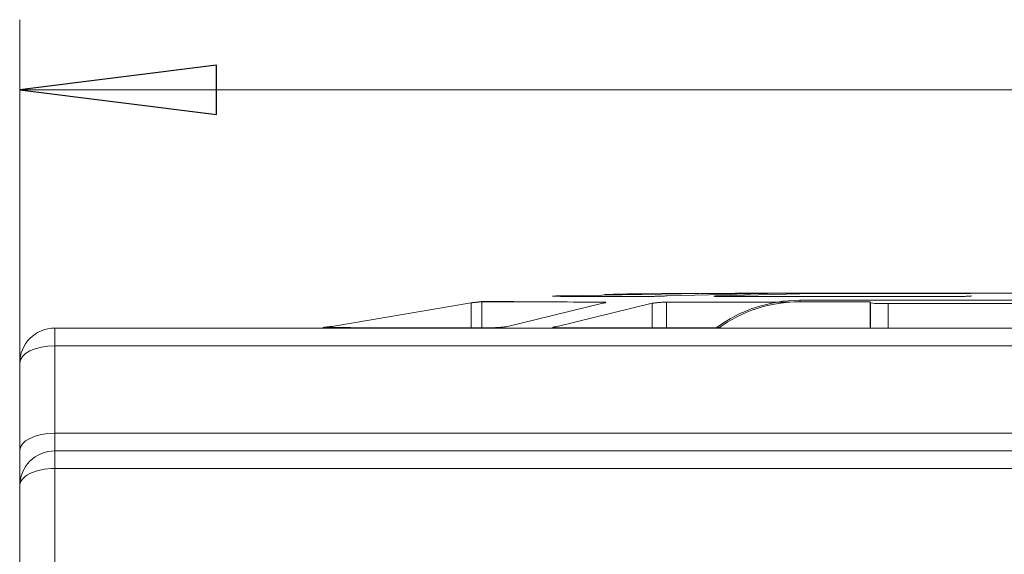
# Model space of a CAD drawing. Header units: millimetres. Extents: x -420 to 420, y -297 to 297.
# Tile 26 of 141: x -246 to -221, y 20 to 34. Entities that reach past the tile are written whole.
import ezdxf

# ---------------------------------------------------------------- set-up
doc = ezdxf.new("R2010")
doc.units = ezdxf.units.MM
doc.header["$MEASUREMENT"] = 0
doc.layers.add('layer 1', color=7, linetype='Continuous')

msp = doc.modelspace()

# ---------------------------------------------------------------- linework, layer by layer
at = {"layer": 'layer 1', "color": 7, "lineweight": 9}
for points in [[(-246.4899, 22.9794), (-246.4899, 22.9794), (-246.4899, 34.3406), (-246.4899, 34.3406)], [(-246.4899, 32.4919), (-246.4899, 32.4919), (-246.4899, 32.4919), (-246.4899, 32.4919)], [(-186.4071, 32.4919), (-186.4071, 32.4919), (-246.4899, 32.4919), (-246.4899, 32.4919)], [(-228.5657, 27.1283), (-228.5657, 27.1283), (-232.1952, 27.0663), (-232.1952, 27.0663)], [(-229.6011, 27.1109), (-229.6011, 27.1109), (-232.1915, 27.0674), (-232.1915, 27.0674)], [(-229.4455, 27.0634), (-229.4455, 27.0634), (-226.8872, 27.1281), (-226.8872, 27.1281)], [(-228.1449, 27.0626), (-228.1449, 27.0626), (-225.5926, 27.1279), (-225.5926, 27.1279)], [(-234.6065, 26.8822), (-234.6065, 26.8822), (-238.2229, 26.2649), (-238.2229, 26.2649)], [(-234.608, 26.8798), (-234.608, 26.8798), (-238.2222, 26.2625), (-238.2222, 26.2625)], [(-234.608, 26.2229), (-234.608, 26.2229), (-234.608, 26.8798), (-234.608, 26.8798)], [(-234.3301, 26.9094), (-234.3301, 26.9094), (-234.3301, 26.2226), (-234.3301, 26.2226)], [(-233.6888, 26.2525), (-233.6888, 26.2525), (-231.1446, 26.8707), (-231.1446, 26.8707)], [(-232.3836, 26.251), (-232.3836, 26.251), (-229.8416, 26.8689), (-229.8416, 26.8689)], [(-229.8416, 26.2211), (-229.8416, 26.2211), (-229.8416, 26.8689), (-229.8416, 26.8689)], [(-229.4654, 26.8996), (-229.4654, 26.8996), (-229.4654, 26.2211), (-229.4654, 26.2211)], [(-225.9584, 26.9473), (-226.7549, 26.9473), (-227.5298, 26.6903), (-228.1684, 26.2146)], [(-225.9521, 26.9073), (-226.7255, 26.9073), (-227.4792, 26.6652), (-228.1075, 26.2146)], [(-225.9584, 26.9473), (-225.9584, 26.9473), (-225.9521, 26.9073), (-225.9521, 26.9073)], [(-225.9584, 26.9473), (-225.9584, 26.9473), (-214.8664, 26.9473), (-214.8664, 26.9473)], [(-225.9521, 26.9073), (-225.9521, 26.9073), (-224.1034, 26.9073), (-224.1034, 26.9073)], [(-224.1034, 26.9073), (-224.1034, 26.9073), (-224.1036, 26.2146), (-224.1036, 26.2146)], [(-224.0986, 26.8766), (-224.0986, 26.8766), (-224.1034, 26.9073), (-224.1034, 26.9073)], [(-224.0988, 26.2146), (-224.0988, 26.2146), (-224.0986, 26.8766), (-224.0986, 26.8766)], [(-224.0986, 26.8766), (-223.9443, 26.8615), (-223.7892, 26.8565), (-223.6341, 26.8615)], [(-223.6341, 26.8615), (-223.6341, 26.8615), (-223.6342, 26.2146), (-223.6342, 26.2146)], [(-217.1638, 26.8615), (-217.1638, 26.8615), (-223.6341, 26.8615), (-223.6341, 26.8615)], [(-245.5656, 25.7489), (-245.5656, 25.7489), (-245.5656, 26.2146), (-245.5656, 26.2146)], [(-245.5656, 26.2146), (-245.5656, 26.2146), (-196.575, 26.2146), (-196.575, 26.2146)], [(-238.5011, 26.2307), (-238.5011, 26.2307), (-238.5011, 26.2146), (-238.5011, 26.2146)], [(-232.3836, 26.251), (-232.3836, 26.251), (-232.3836, 26.222), (-232.3836, 26.222)], [(-245.5656, 25.7489), (-245.5656, 25.7489), (-245.5656, 23.4451), (-245.5656, 23.4451)], [(-196.575, 25.7489), (-196.575, 25.7489), (-245.5656, 25.7489), (-245.5656, 25.7489)], [(-246.4899, 22.9866), (-246.4899, 22.9866), (-246.4899, 25.2903), (-246.4899, 25.2903)], [(-245.5656, 22.9794), (-245.5656, 22.9794), (-245.5656, 23.4451), (-245.5656, 23.4451)], [(-245.5656, 23.4451), (-245.5656, 23.4451), (-196.575, 23.4451), (-196.575, 23.4451)], [(-246.4899, 22.9866), (-246.4899, 22.9866), (-246.4899, 22.055), (-246.4899, 22.055)], [(-245.5656, 22.9794), (-245.5656, 22.9794), (-245.5656, 22.5172), (-245.5656, 22.5172)], [(-245.5656, 22.9794), (-245.5656, 22.9794), (-187.3315, 22.9794), (-187.3315, 22.9794)], [(-246.2193, 22.3819), (-246.2193, 22.3819), (-246.2193, 22.3817), (-246.2193, 22.3817)], [(-245.5656, 22.5172), (-245.5656, 22.5172), (-245.5656, 22.5172), (-245.5656, 22.5172)], [(-187.3315, 22.5172), (-187.3315, 22.5172), (-245.5656, 22.5172), (-245.5656, 22.5172)], [(-245.5656, 22.5172), (-245.5656, 22.5172), (-245.5656, -110.5893), (-245.5656, -110.5893)], [(-246.4899, 22.055), (-246.4899, 22.055), (-246.4899, 22.055), (-246.4899, 22.055)], [(-246.4899, -110.1271), (-246.4899, -110.1271), (-246.4899, 22.055), (-246.4899, 22.055)]]:
    msp.add_open_spline(points, degree=3, dxfattribs=at)
at = {"layer": 'layer 1', "color": 7}
msp.add_open_spline([(-241.3136, 33.1389), (-241.3136, 33.1389), (-241.3136, 31.8448), (-241.3136, 31.8448), (-241.3136, 31.8448), (-241.3136, 31.8448), (-246.4899, 32.4919), (-246.4899, 32.4919), (-246.4899, 32.4919), (-246.4899, 32.4919), (-241.3136, 33.1389), (-241.3136, 33.1389)], degree=3, knots=[0, 0, 0, 0, 0.25, 0.25, 0.25, 0.25, 0.5, 0.5, 0.5, 0.5, 1, 1, 1, 1], dxfattribs=at)
at = {"layer": 'layer 1', "color": 7, "lineweight": 9}
for points, knots in [([(-241.3136, 33.1389), (-241.3136, 33.1389), (-241.3136, 31.8448), (-241.3136, 31.8448), (-241.3136, 31.8448), (-241.3136, 31.8448), (-246.4899, 32.4919), (-246.4899, 32.4919)], [0, 0, 0, 0, 0.3333333, 0.3333333, 0.3333333, 0.3333333, 1, 1, 1, 1]), ([(-232.4696, 27.0525), (-232.4705, 27.053), (-232.4712, 27.0538), (-232.4696, 27.0543), (-232.4696, 27.0543), (-232.4677, 27.0549), (-232.4635, 27.0554), (-232.4575, 27.056), (-232.4575, 27.056), (-232.4514, 27.0565), (-232.4435, 27.0571), (-232.4341, 27.0576), (-232.4341, 27.0576), (-232.4244, 27.0582), (-232.413, 27.0589), (-232.4, 27.0595), (-232.4, 27.0595), (-232.3873, 27.06), (-232.3729, 27.0606), (-232.3573, 27.0611), (-232.3573, 27.0611), (-232.3418, 27.0617), (-232.325, 27.0623), (-232.3074, 27.0628), (-232.3074, 27.0628), (-232.2899, 27.0635), (-232.2714, 27.0641), (-232.2525, 27.0647), (-232.2525, 27.0647), (-232.2337, 27.0652), (-232.2144, 27.0658), (-232.1952, 27.0663)], [0, 0, 0, 0, 0.1111111, 0.1111111, 0.1111111, 0.1111111, 0.2222222, 0.2222222, 0.2222222, 0.2222222, 0.3333333, 0.3333333, 0.3333333, 0.3333333, 0.4444444, 0.4444444, 0.4444444, 0.4444444, 0.5555556, 0.5555556, 0.5555556, 0.5555556, 0.6666667, 0.6666667, 0.6666667, 0.6666667, 0.7777778, 0.7777778, 0.7777778, 0.7777778, 1, 1, 1, 1]), ([(-232.1915, 27.0674), (-232.2109, 27.0669), (-232.2303, 27.0663), (-232.2492, 27.0658), (-232.2492, 27.0658), (-232.2682, 27.0652), (-232.2869, 27.0647), (-232.3047, 27.0641), (-232.3047, 27.0641), (-232.3224, 27.0635), (-232.3392, 27.063), (-232.3549, 27.0623), (-232.3549, 27.0623), (-232.3707, 27.0617), (-232.3853, 27.0611), (-232.3984, 27.0606), (-232.3984, 27.0606), (-232.4113, 27.06), (-232.423, 27.0595), (-232.4326, 27.0589), (-232.4326, 27.0589), (-232.4424, 27.0584), (-232.4503, 27.0578), (-232.4564, 27.0573), (-232.4564, 27.0573), (-232.4625, 27.0567), (-232.4668, 27.0562), (-232.4686, 27.0556), (-232.4686, 27.0556), (-232.4703, 27.055), (-232.4696, 27.0545), (-232.4688, 27.0539)], [0, 0, 0, 0, 0.1111111, 0.1111111, 0.1111111, 0.1111111, 0.2222222, 0.2222222, 0.2222222, 0.2222222, 0.3333333, 0.3333333, 0.3333333, 0.3333333, 0.4444444, 0.4444444, 0.4444444, 0.4444444, 0.5555556, 0.5555556, 0.5555556, 0.5555556, 0.6666667, 0.6666667, 0.6666667, 0.6666667, 0.7777778, 0.7777778, 0.7777778, 0.7777778, 1, 1, 1, 1]), ([(-232.4696, 27.0525), (-232.3867, 27.0523), (-232.3037, 27.0519), (-232.1686, 27.0517), (-232.1686, 27.0517), (-232.0333, 27.0513), (-231.8456, 27.0512), (-231.6245, 27.0508), (-231.6245, 27.0508), (-231.4036, 27.0504), (-231.149, 27.0502), (-230.849, 27.0499), (-230.849, 27.0499), (-230.5491, 27.0497), (-230.2036, 27.0493), (-229.8583, 27.0491)], [0, 0, 0, 0, 0.2, 0.2, 0.2, 0.2, 0.4, 0.4, 0.4, 0.4, 0.6, 0.6, 0.6, 0.6, 1, 1, 1, 1]), ([(-228.6108, 27.1275), (-228.9409, 27.1262), (-229.2711, 27.1249), (-229.5919, 27.1229), (-229.5919, 27.1229), (-230.0191, 27.1203), (-230.4295, 27.1168), (-230.7882, 27.1081), (-230.7882, 27.1081), (-230.8943, 27.1055), (-230.996, 27.1024), (-231.0976, 27.0994)], [0, 0, 0, 0, 0.25, 0.25, 0.25, 0.25, 0.5, 0.5, 0.5, 0.5, 1, 1, 1, 1]), ([(-229.4455, 27.0634), (-229.4601, 27.0628), (-229.4745, 27.0623), (-229.4906, 27.0615), (-229.4906, 27.0615), (-229.5065, 27.061), (-229.524, 27.0604), (-229.5421, 27.0599), (-229.5421, 27.0599), (-229.5604, 27.0591), (-229.5791, 27.0586), (-229.5983, 27.058), (-229.5983, 27.058), (-229.6176, 27.0574), (-229.637, 27.0569), (-229.6564, 27.0562), (-229.6564, 27.0562), (-229.6758, 27.0556), (-229.6952, 27.055), (-229.7139, 27.0545), (-229.7139, 27.0545), (-229.7327, 27.0538), (-229.7509, 27.0532), (-229.7682, 27.0526), (-229.7682, 27.0526), (-229.7856, 27.0521), (-229.8023, 27.0515), (-229.817, 27.0508), (-229.817, 27.0508), (-229.8318, 27.0502), (-229.845, 27.0497), (-229.8583, 27.0491)], [0, 0, 0, 0, 0.1111111, 0.1111111, 0.1111111, 0.1111111, 0.2222222, 0.2222222, 0.2222222, 0.2222222, 0.3333333, 0.3333333, 0.3333333, 0.3333333, 0.4444444, 0.4444444, 0.4444444, 0.4444444, 0.5555556, 0.5555556, 0.5555556, 0.5555556, 0.6666667, 0.6666667, 0.6666667, 0.6666667, 0.7777778, 0.7777778, 0.7777778, 0.7777778, 1, 1, 1, 1]), ([(-228.5657, 27.1283), (-228.5326, 27.1284), (-228.4995, 27.1284), (-228.4684, 27.1284), (-228.4684, 27.1284), (-228.4375, 27.1286), (-228.4087, 27.1286), (-228.3834, 27.1286), (-228.3834, 27.1286), (-228.358, 27.1288), (-228.3362, 27.1288), (-228.3213, 27.1288), (-228.3213, 27.1288), (-228.3063, 27.129), (-228.298, 27.129), (-228.2898, 27.129)], [0, 0, 0, 0, 0.2, 0.2, 0.2, 0.2, 0.4, 0.4, 0.4, 0.4, 0.6, 0.6, 0.6, 0.6, 1, 1, 1, 1]), ([(-228.2832, 27.1292), (-228.2913, 27.1292), (-228.2996, 27.129), (-228.3146, 27.129), (-228.3146, 27.129), (-228.3294, 27.129), (-228.351, 27.1288), (-228.376, 27.1288), (-228.376, 27.1288), (-228.4009, 27.1288), (-228.4294, 27.1286), (-228.4599, 27.1286), (-228.4599, 27.1286), (-228.4904, 27.1286), (-228.5231, 27.1284), (-228.5559, 27.1284)], [0, 0, 0, 0, 0.2, 0.2, 0.2, 0.2, 0.4, 0.4, 0.4, 0.4, 0.6, 0.6, 0.6, 0.6, 1, 1, 1, 1]), ([(-213.2078, 27.1292), (-213.5939, 27.1301), (-213.9801, 27.131), (-214.3793, 27.1318), (-214.3793, 27.1318), (-215.3471, 27.1332), (-216.391, 27.1323), (-217.4352, 27.1321), (-217.4352, 27.1321), (-218.6435, 27.1318), (-219.852, 27.132), (-221.066, 27.1321), (-221.066, 27.1321), (-221.7336, 27.1321), (-222.4028, 27.1321), (-223.0719, 27.1321), (-223.0719, 27.1321), (-223.7039, 27.1321), (-224.336, 27.1321), (-224.962, 27.132), (-224.962, 27.132), (-225.538, 27.132), (-226.1091, 27.1316), (-226.6787, 27.1316), (-226.6787, 27.1316), (-227.2061, 27.1316), (-227.7321, 27.1316), (-228.222, 27.1294), (-228.222, 27.1294), (-228.2704, 27.1292), (-228.3185, 27.129), (-228.3665, 27.1288)], [0, 0, 0, 0, 0.1111111, 0.1111111, 0.1111111, 0.1111111, 0.2222222, 0.2222222, 0.2222222, 0.2222222, 0.3333333, 0.3333333, 0.3333333, 0.3333333, 0.4444444, 0.4444444, 0.4444444, 0.4444444, 0.5555556, 0.5555556, 0.5555556, 0.5555556, 0.6666667, 0.6666667, 0.6666667, 0.6666667, 0.7777778, 0.7777778, 0.7777778, 0.7777778, 1, 1, 1, 1]), ([(-228.2898, 27.129), (-228.1582, 27.129), (-228.0266, 27.129), (-227.7883, 27.129), (-227.7883, 27.129), (-227.5502, 27.129), (-227.2052, 27.129), (-226.8604, 27.129)], [0, 0, 0, 0, 0.3333333, 0.3333333, 0.3333333, 0.3333333, 1, 1, 1, 1]), ([(-228.1233, 27.0482), (-228.1375, 27.0488), (-228.1515, 27.0493), (-228.1637, 27.0501), (-228.1637, 27.0501), (-228.1761, 27.0506), (-228.1865, 27.0512), (-228.195, 27.0517), (-228.195, 27.0517), (-228.2037, 27.0525), (-228.2107, 27.053), (-228.2157, 27.0536), (-228.2157, 27.0536), (-228.2207, 27.0541), (-228.2236, 27.0549), (-228.2246, 27.0554), (-228.2246, 27.0554), (-228.2257, 27.056), (-228.2246, 27.0565), (-228.2216, 27.0573), (-228.2216, 27.0573), (-228.2187, 27.0578), (-228.2137, 27.0584), (-228.2068, 27.0589), (-228.2068, 27.0589), (-228.2, 27.0597), (-228.1915, 27.0602), (-228.1809, 27.0608), (-228.1809, 27.0608), (-228.1702, 27.0613), (-228.1575, 27.0621), (-228.1449, 27.0626)], [0, 0, 0, 0, 0.1111111, 0.1111111, 0.1111111, 0.1111111, 0.2222222, 0.2222222, 0.2222222, 0.2222222, 0.3333333, 0.3333333, 0.3333333, 0.3333333, 0.4444444, 0.4444444, 0.4444444, 0.4444444, 0.5555556, 0.5555556, 0.5555556, 0.5555556, 0.6666667, 0.6666667, 0.6666667, 0.6666667, 0.7777778, 0.7777778, 0.7777778, 0.7777778, 1, 1, 1, 1]), ([(-228.1233, 27.0482), (-227.6561, 27.0482), (-227.1889, 27.048), (-226.6925, 27.048), (-226.6925, 27.048), (-226.1964, 27.0478), (-225.6708, 27.0478), (-225.1311, 27.0477), (-225.1311, 27.0477), (-224.5915, 27.0477), (-224.0378, 27.0475), (-223.4719, 27.0475), (-223.4719, 27.0475), (-222.906, 27.0473), (-222.3281, 27.0473), (-221.75, 27.0473)], [0, 0, 0, 0, 0.2, 0.2, 0.2, 0.2, 0.4, 0.4, 0.4, 0.4, 0.6, 0.6, 0.6, 0.6, 1, 1, 1, 1]), ([(-226.807, 27.1288), (-226.8079, 27.1286), (-226.8088, 27.1286), (-226.8122, 27.1286), (-226.8122, 27.1286), (-226.8153, 27.1284), (-226.8207, 27.1284), (-226.8275, 27.1284), (-226.8275, 27.1284), (-226.8345, 27.1283), (-226.8428, 27.1283), (-226.853, 27.1283), (-226.853, 27.1283), (-226.8632, 27.1283), (-226.8752, 27.1281), (-226.8872, 27.1281)], [0, 0, 0, 0, 0.2, 0.2, 0.2, 0.2, 0.4, 0.4, 0.4, 0.4, 0.6, 0.6, 0.6, 0.6, 1, 1, 1, 1]), ([(-226.8604, 27.129), (-226.8451, 27.1288), (-226.8299, 27.1288), (-226.8208, 27.1288), (-226.8208, 27.1288), (-226.812, 27.1288), (-226.8096, 27.1288), (-226.807, 27.1288)], [0, 0, 0, 0, 0.3333333, 0.3333333, 0.3333333, 0.3333333, 1, 1, 1, 1]), ([(-225.5926, 27.1279), (-225.5669, 27.1281), (-225.541, 27.1281), (-225.5116, 27.1283), (-225.5116, 27.1283), (-225.4822, 27.1283), (-225.4493, 27.1283), (-225.4158, 27.1284), (-225.4158, 27.1284), (-225.3826, 27.1284), (-225.3487, 27.1286), (-225.3175, 27.1286), (-225.3175, 27.1286), (-225.2864, 27.1286), (-225.2578, 27.1288), (-225.2291, 27.1288)], [0, 0, 0, 0, 0.2, 0.2, 0.2, 0.2, 0.4, 0.4, 0.4, 0.4, 0.6, 0.6, 0.6, 0.6, 1, 1, 1, 1]), ([(-225.2291, 27.1288), (-224.6865, 27.1288), (-224.1439, 27.1288), (-223.5557, 27.1288), (-223.5557, 27.1288), (-222.9672, 27.1288), (-222.3331, 27.1288), (-221.6988, 27.1288)], [0, 0, 0, 0, 0.3333333, 0.3333333, 0.3333333, 0.3333333, 1, 1, 1, 1]), ([(-221.4443, 27.0619), (-221.4454, 27.0611), (-221.4465, 27.0606), (-221.4502, 27.06), (-221.4502, 27.06), (-221.4537, 27.0593), (-221.46, 27.0587), (-221.4677, 27.0582), (-221.4677, 27.0582), (-221.4757, 27.0576), (-221.4853, 27.0569), (-221.4966, 27.0563), (-221.4966, 27.0563), (-221.5081, 27.0558), (-221.521, 27.055), (-221.5354, 27.0545), (-221.5354, 27.0545), (-221.5496, 27.0539), (-221.5655, 27.0534), (-221.5822, 27.0526), (-221.5822, 27.0526), (-221.599, 27.0521), (-221.6168, 27.0515), (-221.6352, 27.0508), (-221.6352, 27.0508), (-221.6537, 27.0502), (-221.6728, 27.0497), (-221.692, 27.0489), (-221.692, 27.0489), (-221.7112, 27.0484), (-221.7306, 27.0478), (-221.75, 27.0473)], [0, 0, 0, 0, 0.1111111, 0.1111111, 0.1111111, 0.1111111, 0.2222222, 0.2222222, 0.2222222, 0.2222222, 0.3333333, 0.3333333, 0.3333333, 0.3333333, 0.4444444, 0.4444444, 0.4444444, 0.4444444, 0.5555556, 0.5555556, 0.5555556, 0.5555556, 0.6666667, 0.6666667, 0.6666667, 0.6666667, 0.7777778, 0.7777778, 0.7777778, 0.7777778, 1, 1, 1, 1]), ([(-221.6988, 27.1288), (-221.667, 27.1286), (-221.6352, 27.1286), (-221.6066, 27.1286), (-221.6066, 27.1286), (-221.5779, 27.1284), (-221.5524, 27.1284), (-221.5308, 27.1283), (-221.5308, 27.1283), (-221.5092, 27.1283), (-221.4916, 27.1283), (-221.4811, 27.1281), (-221.4811, 27.1281), (-221.4705, 27.1281), (-221.4668, 27.1279), (-221.4633, 27.1279)], [0, 0, 0, 0, 0.2, 0.2, 0.2, 0.2, 0.4, 0.4, 0.4, 0.4, 0.6, 0.6, 0.6, 0.6, 1, 1, 1, 1]), ([(-234.608, 26.8798), (-234.5882, 26.882), (-234.5684, 26.8842), (-234.5492, 26.8864), (-234.5492, 26.8864), (-234.5305, 26.8885), (-234.5124, 26.8905), (-234.495, 26.8922), (-234.495, 26.8922), (-234.4623, 26.8957), (-234.4323, 26.8988), (-234.4072, 26.9014), (-234.4072, 26.9014), (-234.3839, 26.9038), (-234.3647, 26.9059), (-234.3523, 26.9071), (-234.3523, 26.9071), (-234.341, 26.9083), (-234.3356, 26.9088), (-234.3301, 26.9094)], [0, 0, 0, 0, 0.1666667, 0.1666667, 0.1666667, 0.1666667, 0.3333333, 0.3333333, 0.3333333, 0.3333333, 0.5, 0.5, 0.5, 0.5, 0.6666667, 0.6666667, 0.6666667, 0.6666667, 1, 1, 1, 1]), ([(-234.3316, 26.912), (-234.3369, 26.9114), (-234.3423, 26.9107), (-234.3532, 26.9096), (-234.3532, 26.9096), (-234.3654, 26.9083), (-234.3843, 26.9062), (-234.4072, 26.9038), (-234.4072, 26.9038), (-234.4321, 26.9012), (-234.4617, 26.8981), (-234.4941, 26.8948), (-234.4941, 26.8948), (-234.5113, 26.8929), (-234.5294, 26.8909), (-234.5479, 26.8888), (-234.5479, 26.8888), (-234.5671, 26.8868), (-234.5867, 26.8846), (-234.6065, 26.8822)], [0, 0, 0, 0, 0.1666667, 0.1666667, 0.1666667, 0.1666667, 0.3333333, 0.3333333, 0.3333333, 0.3333333, 0.5, 0.5, 0.5, 0.5, 0.6666667, 0.6666667, 0.6666667, 0.6666667, 1, 1, 1, 1]), ([(-233.4856, 26.916), (-233.6747, 26.9153), (-233.8638, 26.9147), (-233.9982, 26.9142), (-233.9982, 26.9142), (-234.1663, 26.9134), (-234.2489, 26.9127), (-234.3316, 26.912)], [0, 0, 0, 0, 0.3333333, 0.3333333, 0.3333333, 0.3333333, 1, 1, 1, 1]), ([(-234.3301, 26.9094), (-234.2384, 26.9086), (-234.1467, 26.9081), (-233.987, 26.9073), (-233.987, 26.9073), (-233.8271, 26.9066), (-233.5989, 26.906), (-233.3275, 26.9053), (-233.3275, 26.9053), (-233.056, 26.9046), (-232.7411, 26.904), (-232.3675, 26.9033), (-232.3675, 26.9033), (-231.9939, 26.9025), (-231.5617, 26.902), (-231.1294, 26.9012)], [0, 0, 0, 0, 0.2, 0.2, 0.2, 0.2, 0.4, 0.4, 0.4, 0.4, 0.6, 0.6, 0.6, 0.6, 1, 1, 1, 1]), ([(-231.0644, 26.8937), (-231.0675, 26.8907), (-231.0706, 26.8879), (-231.0808, 26.8846), (-231.0808, 26.8846), (-231.0869, 26.8826), (-231.0954, 26.8803), (-231.1058, 26.8781), (-231.1058, 26.8781), (-231.117, 26.8757), (-231.1309, 26.8731), (-231.1446, 26.8707)], [0, 0, 0, 0, 0.25, 0.25, 0.25, 0.25, 0.5, 0.5, 0.5, 0.5, 1, 1, 1, 1]), ([(-231.1294, 26.9012), (-231.1111, 26.9009), (-231.0928, 26.9005), (-231.0821, 26.8992), (-231.0821, 26.8992), (-231.0708, 26.8979), (-231.0675, 26.8957), (-231.0644, 26.8937)], [0, 0, 0, 0, 0.3333333, 0.3333333, 0.3333333, 0.3333333, 1, 1, 1, 1]), ([(-229.8416, 26.8689), (-229.8268, 26.8711), (-229.812, 26.8735), (-229.7956, 26.8757), (-229.7956, 26.8757), (-229.7799, 26.8779), (-229.7627, 26.88), (-229.7449, 26.8818), (-229.7449, 26.8818), (-229.7113, 26.8853), (-229.6754, 26.8885), (-229.6394, 26.8913), (-229.6394, 26.8913), (-229.6063, 26.8937), (-229.5728, 26.8959), (-229.5427, 26.8972), (-229.5427, 26.8972), (-229.5151, 26.8985), (-229.4904, 26.899), (-229.4654, 26.8996)], [0, 0, 0, 0, 0.1666667, 0.1666667, 0.1666667, 0.1666667, 0.3333333, 0.3333333, 0.3333333, 0.3333333, 0.5, 0.5, 0.5, 0.5, 0.6666667, 0.6666667, 0.6666667, 0.6666667, 1, 1, 1, 1]), ([(-229.4654, 26.8996), (-228.8912, 26.8992), (-228.3168, 26.8988), (-227.692, 26.8985), (-227.692, 26.8985), (-227.2215, 26.8983), (-226.7225, 26.8981), (-226.2233, 26.8979)], [0, 0, 0, 0, 0.3333333, 0.3333333, 0.3333333, 0.3333333, 1, 1, 1, 1]), ([(-245.5656, 26.2146), (-245.8107, 26.2146), (-246.0459, 26.1172), (-246.2193, 25.9438), (-246.2193, 25.9438), (-246.3927, 25.7706), (-246.4899, 25.5354), (-246.4899, 25.2903)], [0, 0, 0, 0, 0.3333333, 0.3333333, 0.3333333, 0.3333333, 1, 1, 1, 1]), ([(-238.2229, 26.2649), (-238.2449, 26.2621), (-238.2667, 26.2594), (-238.2882, 26.257), (-238.2882, 26.257), (-238.3085, 26.2544), (-238.3285, 26.2522), (-238.3473, 26.2499), (-238.3473, 26.2499), (-238.3656, 26.2479), (-238.3826, 26.2459), (-238.3983, 26.2442), (-238.3983, 26.2442), (-238.4135, 26.2424), (-238.4272, 26.2409), (-238.4396, 26.2394), (-238.4396, 26.2394), (-238.4625, 26.2366), (-238.4808, 26.2342), (-238.49, 26.2329), (-238.49, 26.2329), (-238.4985, 26.2316), (-238.4998, 26.2311), (-238.5011, 26.2307)], [0, 0, 0, 0, 0.1428571, 0.1428571, 0.1428571, 0.1428571, 0.2857143, 0.2857143, 0.2857143, 0.2857143, 0.4285714, 0.4285714, 0.4285714, 0.4285714, 0.5714286, 0.5714286, 0.5714286, 0.5714286, 0.7142857, 0.7142857, 0.7142857, 0.7142857, 1, 1, 1, 1]), ([(-238.4972, 26.2289), (-238.4961, 26.2294), (-238.495, 26.23), (-238.4867, 26.2313), (-238.4867, 26.2313), (-238.4777, 26.2326), (-238.4597, 26.2348), (-238.4372, 26.2375), (-238.4372, 26.2375), (-238.425, 26.239), (-238.4113, 26.2405), (-238.3965, 26.2424), (-238.3965, 26.2424), (-238.3808, 26.244), (-238.3638, 26.2461), (-238.3458, 26.2481), (-238.3458, 26.2481), (-238.3272, 26.2501), (-238.3074, 26.2523), (-238.2871, 26.2547), (-238.2871, 26.2547), (-238.2658, 26.2573), (-238.244, 26.2599), (-238.2222, 26.2625)], [0, 0, 0, 0, 0.1428571, 0.1428571, 0.1428571, 0.1428571, 0.2857143, 0.2857143, 0.2857143, 0.2857143, 0.4285714, 0.4285714, 0.4285714, 0.4285714, 0.5714286, 0.5714286, 0.5714286, 0.5714286, 0.7142857, 0.7142857, 0.7142857, 0.7142857, 1, 1, 1, 1]), ([(-238.4972, 26.2289), (-238.3847, 26.2283), (-238.2721, 26.2278), (-238.0602, 26.2272), (-238.0602, 26.2272), (-237.8484, 26.2266), (-237.5374, 26.2263), (-237.1632, 26.2257), (-237.1632, 26.2257), (-236.7889, 26.2252), (-236.3516, 26.2246), (-235.8298, 26.2241), (-235.8298, 26.2241), (-235.3077, 26.2235), (-234.7013, 26.2229), (-234.0948, 26.2224)], [0, 0, 0, 0, 0.2, 0.2, 0.2, 0.2, 0.4, 0.4, 0.4, 0.4, 0.6, 0.6, 0.6, 0.6, 1, 1, 1, 1]), ([(-233.6888, 26.2525), (-233.7052, 26.2501), (-233.7215, 26.2477), (-233.7398, 26.2455), (-233.7398, 26.2455), (-233.7575, 26.2433), (-233.7768, 26.2412), (-233.7967, 26.2392), (-233.7967, 26.2392), (-233.816, 26.2374), (-233.8357, 26.2357), (-233.8559, 26.234), (-233.8559, 26.234), (-233.8751, 26.2326), (-233.8945, 26.2311), (-233.9139, 26.2298), (-233.9139, 26.2298), (-233.9502, 26.2274), (-233.9862, 26.2253), (-234.0175, 26.2242), (-234.0175, 26.2242), (-234.0459, 26.2231), (-234.0703, 26.2228), (-234.0948, 26.2224)], [0, 0, 0, 0, 0.1428571, 0.1428571, 0.1428571, 0.1428571, 0.2857143, 0.2857143, 0.2857143, 0.2857143, 0.4285714, 0.4285714, 0.4285714, 0.4285714, 0.5714286, 0.5714286, 0.5714286, 0.5714286, 0.7142857, 0.7142857, 0.7142857, 0.7142857, 1, 1, 1, 1]), ([(-232.3688, 26.2215), (-232.3914, 26.2218), (-232.4139, 26.2222), (-232.4302, 26.2233), (-232.4302, 26.2233), (-232.4481, 26.2244), (-232.4585, 26.2265), (-232.4622, 26.2289), (-232.4622, 26.2289), (-232.4642, 26.2302), (-232.4642, 26.2314), (-232.4623, 26.2331), (-232.4623, 26.2331), (-232.4601, 26.2346), (-232.4559, 26.2363), (-232.4496, 26.2381), (-232.4496, 26.2381), (-232.4431, 26.24), (-232.4346, 26.242), (-232.4235, 26.2442), (-232.4235, 26.2442), (-232.4119, 26.2464), (-232.3978, 26.2486), (-232.3836, 26.251)], [0, 0, 0, 0, 0.1428571, 0.1428571, 0.1428571, 0.1428571, 0.2857143, 0.2857143, 0.2857143, 0.2857143, 0.4285714, 0.4285714, 0.4285714, 0.4285714, 0.5714286, 0.5714286, 0.5714286, 0.5714286, 0.7142857, 0.7142857, 0.7142857, 0.7142857, 1, 1, 1, 1]), ([(-232.3688, 26.2215), (-231.6064, 26.2215), (-230.8442, 26.2213), (-230.0102, 26.2211), (-230.0102, 26.2211), (-229.3804, 26.2211), (-228.7097, 26.2209), (-228.039, 26.2209)], [0, 0, 0, 0, 0.3333333, 0.3333333, 0.3333333, 0.3333333, 1, 1, 1, 1]), ([(-245.5656, 25.7489), (-245.5656, 25.7489), (-245.746, 25.7401), (-245.746, 25.7401), (-245.746, 25.7401), (-245.746, 25.7401), (-245.9194, 25.714), (-245.9194, 25.714), (-245.9194, 25.714), (-245.9194, 25.714), (-246.0791, 25.6717), (-246.0791, 25.6717), (-246.0791, 25.6717), (-246.0791, 25.6717), (-246.2193, 25.6145), (-246.2193, 25.6145), (-246.2193, 25.6145), (-246.2193, 25.6145), (-246.3343, 25.545), (-246.3343, 25.545), (-246.3343, 25.545), (-246.3343, 25.545), (-246.4197, 25.4657), (-246.4197, 25.4657), (-246.4197, 25.4657), (-246.4197, 25.4657), (-246.4722, 25.3798), (-246.4722, 25.3798), (-246.4722, 25.3798), (-246.4722, 25.3798), (-246.4899, 25.2903), (-246.4899, 25.2903)], [0, 0, 0, 0, 0.1111111, 0.1111111, 0.1111111, 0.1111111, 0.2222222, 0.2222222, 0.2222222, 0.2222222, 0.3333333, 0.3333333, 0.3333333, 0.3333333, 0.4444444, 0.4444444, 0.4444444, 0.4444444, 0.5555556, 0.5555556, 0.5555556, 0.5555556, 0.6666667, 0.6666667, 0.6666667, 0.6666667, 0.7777778, 0.7777778, 0.7777778, 0.7777778, 1, 1, 1, 1]), ([(-246.4899, 22.9866), (-246.4899, 22.9866), (-246.4722, 23.0759), (-246.4722, 23.0759), (-246.4722, 23.0759), (-246.4722, 23.0759), (-246.4197, 23.162), (-246.4197, 23.162), (-246.4197, 23.162), (-246.4197, 23.162), (-246.3343, 23.2414), (-246.3343, 23.2414), (-246.3343, 23.2414), (-246.3343, 23.2414), (-246.2193, 23.3109), (-246.2193, 23.3109), (-246.2193, 23.3109), (-246.2193, 23.3109), (-246.0791, 23.3678), (-246.0791, 23.3678), (-246.0791, 23.3678), (-246.0791, 23.3678), (-245.9194, 23.4101), (-245.9194, 23.4101), (-245.9194, 23.4101), (-245.9194, 23.4101), (-245.746, 23.4364), (-245.746, 23.4364), (-245.746, 23.4364), (-245.746, 23.4364), (-245.5656, 23.4451), (-245.5656, 23.4451)], [0, 0, 0, 0, 0.1111111, 0.1111111, 0.1111111, 0.1111111, 0.2222222, 0.2222222, 0.2222222, 0.2222222, 0.3333333, 0.3333333, 0.3333333, 0.3333333, 0.4444444, 0.4444444, 0.4444444, 0.4444444, 0.5555556, 0.5555556, 0.5555556, 0.5555556, 0.6666667, 0.6666667, 0.6666667, 0.6666667, 0.7777778, 0.7777778, 0.7777778, 0.7777778, 1, 1, 1, 1]), ([(-245.5656, 22.9794), (-245.8107, 22.9794), (-246.0459, 22.882), (-246.2193, 22.7086), (-246.2193, 22.7086), (-246.3927, 22.5353), (-246.4899, 22.3002), (-246.4899, 22.055)], [0, 0, 0, 0, 0.3333333, 0.3333333, 0.3333333, 0.3333333, 1, 1, 1, 1]), ([(-245.5656, 22.5172), (-245.8107, 22.5172), (-246.0459, 22.4686), (-246.2193, 22.3819), (-246.2193, 22.3819), (-246.3927, 22.2952), (-246.4899, 22.1776), (-246.4899, 22.055)], [0, 0, 0, 0, 0.3333333, 0.3333333, 0.3333333, 0.3333333, 1, 1, 1, 1]), ([(-245.5656, 22.5172), (-245.8107, 22.5172), (-246.0459, 22.4684), (-246.2193, 22.3819), (-246.2193, 22.3819), (-246.3927, 22.2952), (-246.4899, 22.1776), (-246.4899, 22.055)], [0, 0, 0, 0, 0.3333333, 0.3333333, 0.3333333, 0.3333333, 1, 1, 1, 1]), ([(-245.5656, 22.5172), (-245.8107, 22.5172), (-246.0459, 22.4684), (-246.2193, 22.3819), (-246.2193, 22.3819), (-246.3927, 22.2952), (-246.4899, 22.1776), (-246.4899, 22.055)], [0, 0, 0, 0, 0.3333333, 0.3333333, 0.3333333, 0.3333333, 1, 1, 1, 1]), ([(-245.5656, 22.5172), (-245.8107, 22.5172), (-246.0459, 22.4684), (-246.2193, 22.3819), (-246.2193, 22.3819), (-246.3927, 22.2952), (-246.4899, 22.1776), (-246.4899, 22.055)], [0, 0, 0, 0, 0.3333333, 0.3333333, 0.3333333, 0.3333333, 1, 1, 1, 1]), ([(-245.5656, 22.5172), (-245.8107, 22.5172), (-246.0459, 22.4684), (-246.2193, 22.3819), (-246.2193, 22.3819), (-246.3927, 22.2952), (-246.4899, 22.1776), (-246.4899, 22.055)], [0, 0, 0, 0, 0.3333333, 0.3333333, 0.3333333, 0.3333333, 1, 1, 1, 1]), ([(-245.5656, 22.5172), (-245.8107, 22.5172), (-246.0459, 22.4684), (-246.2193, 22.3819), (-246.2193, 22.3819), (-246.3927, 22.2952), (-246.4899, 22.1776), (-246.4899, 22.055)], [0, 0, 0, 0, 0.3333333, 0.3333333, 0.3333333, 0.3333333, 1, 1, 1, 1]), ([(-245.5656, 22.5172), (-245.8107, 22.5172), (-246.0459, 22.4684), (-246.2193, 22.3819), (-246.2193, 22.3819), (-246.3927, 22.2952), (-246.4899, 22.1776), (-246.4899, 22.055)], [0, 0, 0, 0, 0.3333333, 0.3333333, 0.3333333, 0.3333333, 1, 1, 1, 1]), ([(-245.5656, 22.5172), (-245.8107, 22.5172), (-246.0459, 22.4684), (-246.2193, 22.3819), (-246.2193, 22.3819), (-246.3927, 22.2952), (-246.4899, 22.1776), (-246.4899, 22.055)], [0, 0, 0, 0, 0.3333333, 0.3333333, 0.3333333, 0.3333333, 1, 1, 1, 1]), ([(-245.5656, 22.5172), (-245.8107, 22.5172), (-246.0459, 22.4684), (-246.2193, 22.3819), (-246.2193, 22.3819), (-246.3927, 22.2952), (-246.4899, 22.1776), (-246.4899, 22.055)], [0, 0, 0, 0, 0.3333333, 0.3333333, 0.3333333, 0.3333333, 1, 1, 1, 1]), ([(-245.5656, 22.5172), (-245.8107, 22.5172), (-246.0459, 22.4684), (-246.2193, 22.3819), (-246.2193, 22.3819), (-246.3927, 22.2952), (-246.4899, 22.1776), (-246.4899, 22.055)], [0, 0, 0, 0, 0.3333333, 0.3333333, 0.3333333, 0.3333333, 1, 1, 1, 1]), ([(-245.5656, 22.5172), (-245.8107, 22.5172), (-246.0459, 22.4684), (-246.2193, 22.3817), (-246.2193, 22.3817), (-246.3927, 22.2952), (-246.4899, 22.1776), (-246.4899, 22.055)], [0, 0, 0, 0, 0.3333333, 0.3333333, 0.3333333, 0.3333333, 1, 1, 1, 1]), ([(-245.5656, 22.5172), (-245.8107, 22.5172), (-246.0459, 22.4684), (-246.2193, 22.3817), (-246.2193, 22.3817), (-246.3927, 22.2952), (-246.4899, 22.1776), (-246.4899, 22.055)], [0, 0, 0, 0, 0.3333333, 0.3333333, 0.3333333, 0.3333333, 1, 1, 1, 1]), ([(-245.5656, 22.5172), (-245.8107, 22.5172), (-246.0459, 22.4684), (-246.2193, 22.3817), (-246.2193, 22.3817), (-246.3927, 22.2952), (-246.4899, 22.1776), (-246.4899, 22.055)], [0, 0, 0, 0, 0.3333333, 0.3333333, 0.3333333, 0.3333333, 1, 1, 1, 1]), ([(-245.5656, 22.5172), (-245.8107, 22.5172), (-246.0459, 22.4684), (-246.2193, 22.3817), (-246.2193, 22.3817), (-246.3927, 22.2952), (-246.4899, 22.1776), (-246.4899, 22.055)], [0, 0, 0, 0, 0.3333333, 0.3333333, 0.3333333, 0.3333333, 1, 1, 1, 1]), ([(-245.5656, 22.5172), (-245.8107, 22.5172), (-246.0459, 22.4684), (-246.2193, 22.3817), (-246.2193, 22.3817), (-246.3927, 22.2952), (-246.4899, 22.1776), (-246.4899, 22.055)], [0, 0, 0, 0, 0.3333333, 0.3333333, 0.3333333, 0.3333333, 1, 1, 1, 1]), ([(-245.5656, 22.5172), (-245.8107, 22.5172), (-246.0459, 22.4684), (-246.2193, 22.3817), (-246.2193, 22.3817), (-246.3927, 22.2952), (-246.4899, 22.1776), (-246.4899, 22.055)], [0, 0, 0, 0, 0.3333333, 0.3333333, 0.3333333, 0.3333333, 1, 1, 1, 1]), ([(-245.5656, 22.5172), (-245.8107, 22.5172), (-246.0459, 22.4684), (-246.2193, 22.3817), (-246.2193, 22.3817), (-246.3927, 22.2952), (-246.4899, 22.1776), (-246.4899, 22.055)], [0, 0, 0, 0, 0.3333333, 0.3333333, 0.3333333, 0.3333333, 1, 1, 1, 1]), ([(-245.5656, 22.5172), (-245.8107, 22.5172), (-246.0459, 22.4684), (-246.2193, 22.3817), (-246.2193, 22.3817), (-246.3927, 22.2952), (-246.4899, 22.1776), (-246.4899, 22.055)], [0, 0, 0, 0, 0.3333333, 0.3333333, 0.3333333, 0.3333333, 1, 1, 1, 1]), ([(-245.5656, 22.5172), (-245.8107, 22.5172), (-246.0459, 22.4684), (-246.2193, 22.3817), (-246.2193, 22.3817), (-246.3927, 22.2952), (-246.4899, 22.1776), (-246.4899, 22.055)], [0, 0, 0, 0, 0.3333333, 0.3333333, 0.3333333, 0.3333333, 1, 1, 1, 1]), ([(-245.5656, 22.5172), (-245.8107, 22.5172), (-246.0459, 22.4684), (-246.2193, 22.3817), (-246.2193, 22.3817), (-246.3927, 22.2952), (-246.4899, 22.1776), (-246.4899, 22.055)], [0, 0, 0, 0, 0.3333333, 0.3333333, 0.3333333, 0.3333333, 1, 1, 1, 1]), ([(-245.5656, 22.5172), (-245.8107, 22.5172), (-246.0459, 22.4684), (-246.2193, 22.3817), (-246.2193, 22.3817), (-246.3927, 22.295), (-246.4899, 22.1776), (-246.4899, 22.055)], [0, 0, 0, 0, 0.3333333, 0.3333333, 0.3333333, 0.3333333, 1, 1, 1, 1])]:
    msp.add_open_spline(points, degree=3, knots=knots, dxfattribs=at)
at = {"layer": 'layer 1', "color": 7}
msp.add_open_spline([(-246.4899, 32.4919), (-246.4899, 32.4919), (-246.4899, 32.4919), (-246.4899, 32.4919)], degree=3, dxfattribs=at)

doc.saveas('drawing.dxf')
